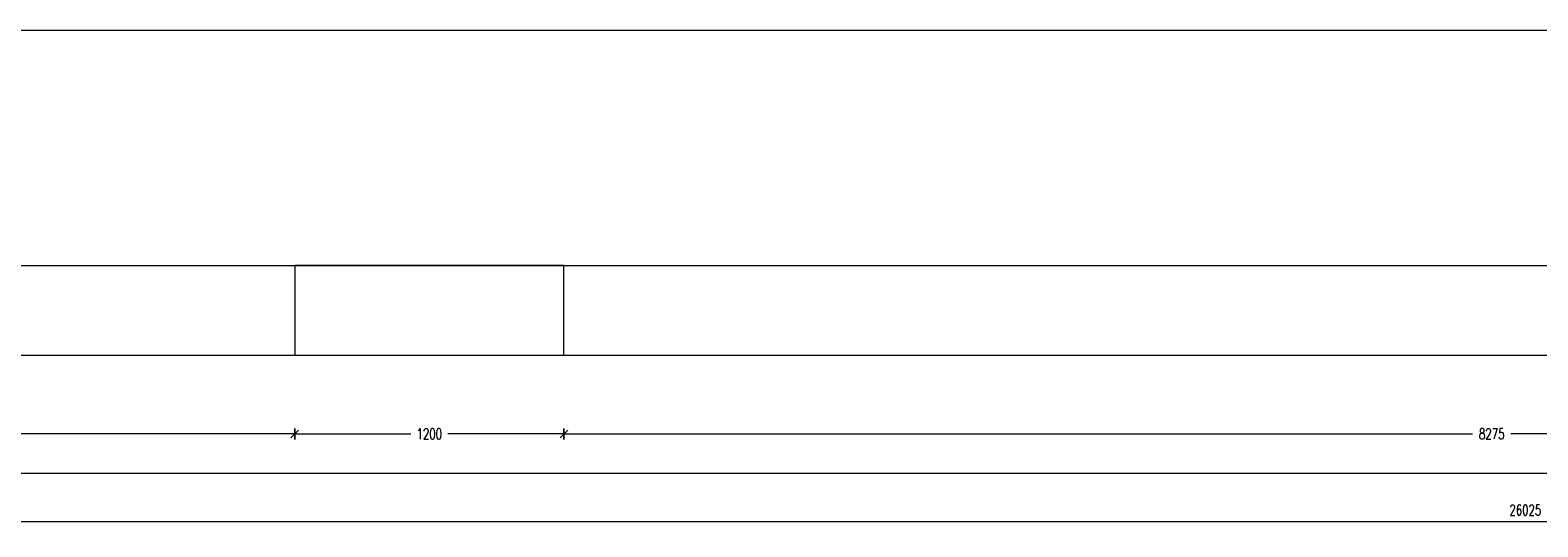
# Model space of a CAD drawing. Extents: x 40861 to 114399, y -71497 to -5875.
# Tile 2 of 45: x 47584 to 54307, y -55151 to -52935. Entities that reach past the tile are written whole.
import ezdxf

# ---------------------------------------------------------------- set-up
doc = ezdxf.new("R2010")
doc.units = 0
doc.header["$LTSCALE"] = 10
doc.header["$MEASUREMENT"] = 0
doc.linetypes.add('HIDDEN', pattern=[0.375, 0.25, -0.125])
for name, color, linetype, lineweight in [('P-Opis fundamenty', 193, 'Continuous', 9), ('P-Przerywana', 13, 'HIDDEN', 9), ('P-Wymiar', 254, 'Continuous', 9)]:
    doc.layers.add(name, color=color, linetype=linetype, lineweight=lineweight)
doc.styles.add('ROMANS', font='romans.shx', dxfattribs={"width": 0.7})
doc.dimstyles.new('A25', dxfattribs={"dimscale": 27, "dimtxt": 1.75, "dimasz": 0.05, "dimexe": 0, "dimexo": 0, "dimgap": 1, "dimtad": 1, "dimdec": 4, "dimrnd": 1, "dimdsep": 46, "dimtxsty": 'ROMANS', "dimblk": '[[[[[[[[', "dimcen": 2, "dimdle": 2, "dimse1": 1, "dimse2": 1, "dimclrd": 256, "dimclrt": 1, "dimadec": 0, "dimazin": 0, "dimtfac": 1, "dimtdec": 4, "dimtix": 1, "dimtmove": 2, "dimatfit": 3, "dimldrblk": '[[[[[[[[', "dimfxl": 0, "dimtvp": 0.6, "dimtolj": 1, "dimlwd": -1, "dimarcsym": 0})

# ---------------------------------------------------------------- blocks, each defined once
blk = doc.blocks.new('[[[[[[[[')
at = {"layer": 'P-Wymiar'}
for p, q in [((-12.7, -12.7), (12.7, 12.7)), ((0, 0), (-4.6, 0)), ((0, 18), (0, -18))]:
    blk.add_line(p, q, dxfattribs=at)
blk = doc.blocks.new('*D624')
at = {"layer": 'Defpoints', "color": 0}
for p in [(44439.1, -54085.5), (67264, -54385.5), (67264, -54911.3)]:
    blk.add_point(p, dxfattribs=at)
at = {"layer": 'P-Wymiar', "transparency": 16777216}
blk.add_line((44440.4, -54911.3), (67262.7, -54911.3), dxfattribs=at)
at = {"layer": 'P-Wymiar', "transparency": 16777216, "xscale": 1.35, "yscale": 1.35, "zscale": 1.35, "rotation": 180}
blk.add_blockref('[[[[[[[[', (44439.1, -54911.3), dxfattribs=at)
at = {"layer": 'P-Wymiar', "transparency": 16777216, "xscale": 1.35, "yscale": 1.35, "zscale": 1.35}
blk.add_blockref('[[[[[[[[', (67264, -54911.3), dxfattribs=at)
at = {"layer": 'P-Wymiar', "color": 1, "transparency": 16777216, "insert": (55851.6, -54860.7), "char_height": 47.25, "attachment_point": 5, "style": 'ROMANS'}
blk.add_mtext('\\A1;22825', dxfattribs=at)
blk = doc.blocks.new('*D628')
at = {"layer": 'Defpoints', "color": 0}
for p in [(49964, -54385.5), (58239, -54385.5), (49964, -54736.3)]:
    blk.add_point(p, dxfattribs=at)
at = {"layer": 'P-Wymiar', "transparency": 16777216}
for p, q in [((49965.4, -54736.3), (54016.3, -54736.3)), ((58237.7, -54736.3), (54186.8, -54736.3))]:
    blk.add_line(p, q, dxfattribs=at)
at = {"layer": 'P-Wymiar', "transparency": 16777216, "xscale": 1.35, "yscale": 1.35, "zscale": 1.35, "rotation": 180}
blk.add_blockref('[[[[[[[[', (49964, -54736.3), dxfattribs=at)
at = {"layer": 'P-Wymiar', "transparency": 16777216, "xscale": 1.35, "yscale": 1.35, "zscale": 1.35}
blk.add_blockref('[[[[[[[[', (58239, -54736.3), dxfattribs=at)
at = {"layer": 'P-Wymiar', "color": 1, "transparency": 16777216, "insert": (54101.5, -54736.3), "char_height": 47.25, "attachment_point": 5, "style": 'ROMANS'}
blk.add_mtext('\\A1;8275', dxfattribs=at)
blk = doc.blocks.new('*D629')
at = {"layer": 'Defpoints', "color": 0}
for p in [(48764, -54385.5), (49964, -54385.5), (48764, -54736.3)]:
    blk.add_point(p, dxfattribs=at)
at = {"layer": 'P-Wymiar', "transparency": 16777216}
for p, q in [((48765.4, -54736.3), (49281.1, -54736.3)), ((49962.7, -54736.3), (49447, -54736.3))]:
    blk.add_line(p, q, dxfattribs=at)
at = {"layer": 'P-Wymiar', "transparency": 16777216, "xscale": 1.35, "yscale": 1.35, "zscale": 1.35, "rotation": 180}
blk.add_blockref('[[[[[[[[', (48764, -54736.3), dxfattribs=at)
at = {"layer": 'P-Wymiar', "transparency": 16777216, "xscale": 1.35, "yscale": 1.35, "zscale": 1.35}
blk.add_blockref('[[[[[[[[', (49964, -54736.3), dxfattribs=at)
at = {"layer": 'P-Wymiar', "color": 1, "transparency": 16777216, "insert": (49364, -54736.3), "char_height": 47.25, "attachment_point": 5, "style": 'ROMANS'}
blk.add_mtext('\\A1;1200', dxfattribs=at)
blk = doc.blocks.new('*D630')
at = {"layer": 'Defpoints', "color": 0}
for p in [(44439.1, -54385.5), (48764, -54385.5), (44439.1, -54736.3)]:
    blk.add_point(p, dxfattribs=at)
at = {"layer": 'P-Wymiar', "transparency": 16777216}
for p, q in [((44440.4, -54736.3), (46516.3, -54736.3)), ((48762.7, -54736.3), (46686.8, -54736.3))]:
    blk.add_line(p, q, dxfattribs=at)
at = {"layer": 'P-Wymiar', "transparency": 16777216, "xscale": 1.35, "yscale": 1.35, "zscale": 1.35, "rotation": 180}
blk.add_blockref('[[[[[[[[', (44439.1, -54736.3), dxfattribs=at)
at = {"layer": 'P-Wymiar', "transparency": 16777216, "xscale": 1.35, "yscale": 1.35, "zscale": 1.35}
blk.add_blockref('[[[[[[[[', (48764, -54736.3), dxfattribs=at)
at = {"layer": 'P-Wymiar', "color": 1, "transparency": 16777216, "insert": (46601.6, -54736.3), "char_height": 47.25, "attachment_point": 5, "style": 'ROMANS'}
blk.add_mtext('\\A1;4325', dxfattribs=at)
blk = doc.blocks.new('*D631')
at = {"layer": 'Defpoints', "color": 0}
for p in [(41239.1, -53485.5), (67264, -54385.5), (67264, -55126.6)]:
    blk.add_point(p, dxfattribs=at)
at = {"layer": 'P-Wymiar', "transparency": 16777216}
blk.add_line((41240.4, -55126.6), (67262.6, -55126.6), dxfattribs=at)
at = {"layer": 'P-Wymiar', "transparency": 16777216, "xscale": 1.35, "yscale": 1.35, "zscale": 1.35, "rotation": 180}
blk.add_blockref('[[[[[[[[', (41239.1, -55126.6), dxfattribs=at)
at = {"layer": 'P-Wymiar', "transparency": 16777216, "xscale": 1.35, "yscale": 1.35, "zscale": 1.35}
blk.add_blockref('[[[[[[[[', (67264, -55126.6), dxfattribs=at)
at = {"layer": 'P-Wymiar', "color": 1, "transparency": 16777216, "insert": (54251.5, -55075.9), "char_height": 47.25, "attachment_point": 5, "style": 'ROMANS'}
blk.add_mtext('\\A1;26025', dxfattribs=at)

msp = doc.modelspace()

# ---------------------------------------------------------------- linework, layer by layer
at = {"layer": 'P-Opis fundamenty'}
msp.add_lwpolyline([(40861.21113, -52935.46106), (67753.1402, -52935.46106)], dxfattribs=at)
at = {"layer": 'P-Opis fundamenty', "color": 2}
msp.add_lwpolyline([(41239.05847, -53135.46106), (43539.05847, -53135.46106), (43539.05847, -53385.46106), (44239.05847, -53385.46106), (44239.05847, -53685.46106), (44939.05847, -53685.46106), (44939.05847, -53985.46106), (67263.98588, -53985.46106)], dxfattribs=at)
at = {"layer": 'P-Opis fundamenty', "color": 1}
msp.add_lwpolyline([(43039.05847, -53485.46106), (43039.05847, -53785.46106), (43739.05847, -53785.46106), (43739.05847, -54085.46106), (44439.05847, -54085.46106), (44439.05847, -54385.46106), (67263.98588, -54385.46106), (67263.98588, -53985.46106)], dxfattribs=at)
at = {"layer": 'P-Przerywana'}
msp.add_lwpolyline([(48764.04386, -54385.46106), (49964.04386, -54385.46106), (49964.04386, -53985.46106), (48764.04386, -53985.46106)], close=True, dxfattribs=at)

# ---------------------------------------------------------------- dimensions: what is measured, and where the dimension line sits
at = {"layer": 'P-Wymiar'}
for base, p1, p2, picture, middle in [((67263.98588, -55126.55205), (41239.05847, -53485.46106), (67263.98588, -54385.46106), '*D631', (54251.52218, -55075.92705)), ((67264.04386, -54911.30932), (44439.05847, -54085.46106), (67264.04386, -54385.46106), '*D624', (55851.55117, -54860.68432))]:
    dim = msp.add_linear_dim(base=base, p1=p1, p2=p2, dimstyle='A25', dxfattribs=at)
    dim.commit()
    dim.dimension.update_dxf_attribs({"geometry": picture, "text_midpoint": middle})
for base, p1, p2, picture, middle in [((44439.05847, -54736.30932), (48764.04386, -54385.46106), (44439.05847, -54385.46106), '*D630', (46601.55117, -54736.30932)), ((48764.04386, -54736.30932), (49964.04386, -54385.46106), (48764.04386, -54385.46106), '*D629', (49364.04386, -54736.30932)), ((49964.04386, -54736.30932), (58239.04386, -54385.46106), (49964.04386, -54385.46106), '*D628', (54101.54386, -54736.30932))]:
    dim = msp.add_linear_dim(base=base, p1=p1, p2=p2, dimstyle='A25', dxfattribs=at)
    dim.commit()
    dim.dimension.update_dxf_attribs({"geometry": picture, "text_midpoint": middle, "dimtype": 160})

doc.saveas('drawing.dxf')
